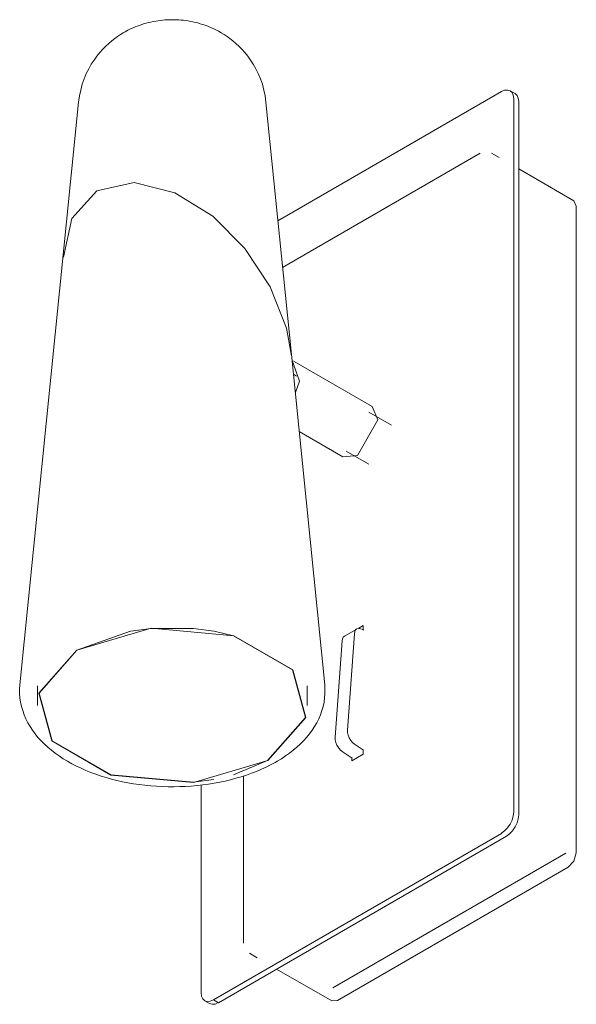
# Model space of a CAD drawing. Header units: millimetres. Extents: x -6779 to -4904, y -1192 to 6779.
# Tile 2 of 4: x -5871 to -5776, y -1192 to -1023. Entities that reach past the tile are written whole.
import ezdxf

# ---------------------------------------------------------------- set-up
doc = ezdxf.new("R2010")
doc.units = ezdxf.units.MM
doc.layers.add('E-LITE-EQPM', color=7, linetype='Continuous', lineweight=20)

# ---------------------------------------------------------------- blocks, each defined once
blk = doc.blocks.new('29039 - 29040 LAO LED White wall lamp 1L-561964-00 Isometrico PDF')
at = {"layer": 'E-LITE-EQPM', "color": 9, "lineweight": 9, "true_color": 0xc0c0c0}
for p, q in [((-6953.43, -1035.04), (-6991.87, -1057.23)), ((-6951.09, -1035.38), (-6951.94, -1034.89)), ((-6951.32, -1158.75), (-6951.32, -1036.26)), ((-7026.12, -1036.82), (-7028.65, -1061.92)), ((-6989.54, -1080.16), (-6993.91, -1036.82)), ((-6950.47, -1036.75), (-6950.47, -1159.24)), ((-6957.12, -1045.61), (-6991.06, -1065.21)), ((-6953.85, -1046.37), (-6955.16, -1045.61)), ((-6940.98, -1053.8), (-6950.47, -1048.32)), ((-6940.58, -1054.7), (-6940.98, -1053.8)), ((-6940.58, -1054.7), (-6940.58, -1165.76)), ((-7028.65, -1061.92), (-7036.2, -1136.91)), ((-6983.82, -1136.91), (-6989.54, -1080.16)), ((-6989.18, -1081.31), (-6989.45, -1081.19)), ((-6975.69, -1089.1), (-6989.09, -1081.36)), ((-6988.68, -1083.89), (-6989.21, -1083.58)), ((-6972.35, -1092.34), (-6976.26, -1090.08)), ((-6988.22, -1093.41), (-6980.69, -1097.76)), ((-6980.13, -1096.77), (-6976.22, -1099.03)), ((-6980.69, -1097.76), (-6978.19, -1097.51)), ((-7026.4, -1130.97), (-7017.2, -1127.71)), ((-7017.17, -1127.7), (-7013.65, -1127.22)), ((-7013.64, -1127.21), (-7006.39, -1127.21)), ((-7006.38, -1127.22), (-7002.85, -1127.7)), ((-6978.31, -1127.32), (-6980.43, -1128.55)), ((-6977.98, -1127.19), (-6977.2, -1126.74)), ((-6977.13, -1127.51), (-6977.29, -1127.42)), ((-6977.2, -1126.74), (-6977.2, -1127.47)), ((-6982.04, -1145.9), (-6980.84, -1129.35)), ((-6978.72, -1128.12), (-6979.92, -1144.68)), ((-7033.18, -1137.07), (-7033.18, -1140.43)), ((-6986.84, -1140.43), (-6986.84, -1137.07)), ((-6978.67, -1147.1), (-6977.13, -1148.13)), ((-6979.25, -1149.36), (-6980.79, -1148.33)), ((-6977.2, -1148.78), (-6979.18, -1149.93)), ((-6979.18, -1149.93), (-6979.18, -1149.31)), ((-6977.2, -1148.17), (-6977.2, -1148.78)), ((-6993.63, -1149.88), (-6999.49, -1152.34)), ((-6997.75, -1152.51), (-6997.75, -1181.29)), ((-7005.06, -1154.08), (-7005.06, -1189.77)), ((-7002.94, -1191), (-6953.44, -1162.42)), ((-6952.6, -1162.91), (-7002.09, -1191.49)), ((-6982.41, -1188.92), (-6942.39, -1165.82)), ((-6981.6, -1191.08), (-6941.99, -1168.22)), ((-6996.77, -1183), (-6995.44, -1183.76)), ((-6992.08, -1185.7), (-6982.59, -1191.18)), ((-7004.45, -1191.14), (-7003.6, -1191.63)), ((-7002.09, -1191.49), (-7002.94, -1191)), ((-6982.59, -1191.18), (-6981.6, -1191.08))]:
    blk.add_line(p, q, dxfattribs=at)
for points in [[(-6993.91, -1036.82, 0), (-6994.05, -1035.78, 0), (-6994.26, -1034.76, 0), (-6994.53, -1033.78, 0), (-6994.86, -1032.84, 0), (-6995.23, -1031.95, 0), (-6995.64, -1031.12, 0), (-6996.09, -1030.34, 0), (-6996.56, -1029.61, 0), (-6997.05, -1028.94, 0), (-6997.55, -1028.32, 0), (-6998.06, -1027.75, 0), (-6998.57, -1027.23, 0), (-6999.08, -1026.76, 0), (-6999.6, -1026.32, 0), (-7000.1, -1025.93, 0), (-7000.61, -1025.57, 0), (-7001.1, -1025.24, 0), (-7001.59, -1024.94, 0), (-7002.07, -1024.67, 0), (-7002.54, -1024.43, 0), (-7003.01, -1024.2, 0), (-7003.47, -1024, 0), (-7003.92, -1023.82, 0), (-7004.36, -1023.65, 0), (-7004.8, -1023.51, 0), (-7005.23, -1023.37, 0), (-7005.65, -1023.25, 0), (-7006.07, -1023.15, 0), (-7006.49, -1023.05, 0), (-7006.9, -1022.97, 0), (-7007.3, -1022.9, 0), (-7007.71, -1022.84, 0), (-7008.11, -1022.79, 0), (-7008.51, -1022.75, 0), (-7008.9, -1022.72, 0), (-7009.3, -1022.7, 0), (-7009.69, -1022.69, 0), (-7010.09, -1022.68, 0), (-7010.48, -1022.69, 0), (-7010.87, -1022.7, 0), (-7011.27, -1022.73, 0), (-7011.67, -1022.76, 0), (-7012.06, -1022.81, 0), (-7012.47, -1022.86, 0), (-7012.87, -1022.92, 0), (-7013.28, -1023, 0), (-7013.69, -1023.09, 0), (-7014.11, -1023.18, 0), (-7014.53, -1023.29, 0), (-7014.95, -1023.42, 0), (-7015.39, -1023.56, 0), (-7015.83, -1023.71, 0), (-7016.27, -1023.88, 0), (-7016.73, -1024.07, 0), (-7017.19, -1024.28, 0), (-7017.65, -1024.51, 0), (-7018.13, -1024.77, 0), (-7018.35, -1024.89, 0)], [(-7026.12, -1036.82, 0), (-7025.97, -1035.78, 0), (-7025.76, -1034.76, 0), (-7025.49, -1033.78, 0), (-7025.17, -1032.84, 0), (-7024.8, -1031.95, 0), (-7024.38, -1031.12, 0), (-7023.94, -1030.34, 0), (-7023.47, -1029.61, 0), (-7022.98, -1028.94, 0), (-7022.48, -1028.32, 0), (-7021.97, -1027.75, 0), (-7021.46, -1027.23, 0), (-7020.94, -1026.76, 0), (-7020.43, -1026.32, 0), (-7019.92, -1025.93, 0), (-7019.42, -1025.57, 0), (-7018.92, -1025.24, 0), (-7018.44, -1024.94, 0), (-7018.35, -1024.89, 0)], [(-6951.32, -1036.26, 0), (-6951.4, -1035.67, 0), (-6951.61, -1035.2, 0), (-6951.94, -1034.89, 0), (-6952.38, -1034.76, 0), (-6952.89, -1034.81, 0), (-6953.43, -1035.04, 0)], [(-6951.09, -1035.38, 0), (-6950.76, -1035.69, 0), (-6950.55, -1036.16, 0), (-6950.47, -1036.75, 0)], [(-7023, -1052.09, 0), (-7016.58, -1050.64, 0), (-7009.58, -1052.39, 0), (-7003.06, -1056.44, 0), (-6997.53, -1062, 0), (-6993.21, -1068.53, 0), (-6990.39, -1075.66, 0), (-6989.52, -1080.39, 0)], [(-6989.52, -1080.39, 0), (-6990.39, -1075.66, 0), (-6993.21, -1068.53, 0), (-6997.53, -1062, 0), (-7003.06, -1056.44, 0), (-7009.58, -1052.39, 0), (-7016.58, -1050.64, 0), (-7023, -1052.09, 0)], [(-7028.74, -1063.45, 0), (-7027.28, -1056.81, 0), (-7023, -1052.09, 0)], [(-7023, -1052.09, 0), (-7027.28, -1056.81, 0), (-7028.74, -1063.45, 0)], [(-6989.43, -1081.21, 0), (-6988.17, -1084.75, 0), (-6988.86, -1086.72, 0)], [(-6978.19, -1097.51, 0), (-6974.66, -1091.38, 0), (-6975.69, -1089.1, 0)], [(-6993.57, -1149.92, 0), (-6987.05, -1142.53, 0), (-6989.3, -1134.33, 0), (-6999.46, -1128.47, 0), (-7013.65, -1127.17, 0), (-7026.45, -1130.93, 0)], [(-7002.83, -1127.71, 0), (-6999.49, -1128.51, 0), (-6989.37, -1134.35, 0), (-6987.13, -1142.52, 0), (-6993.63, -1149.88, 0)], [(-6977.29, -1127.42, 0), (-6977.64, -1127.27, 0), (-6977.98, -1127.23, 0), (-6978.27, -1127.3, 0), (-6978.5, -1127.48, 0), (-6978.65, -1127.76, 0), (-6978.72, -1128.12, 0)], [(-6980.84, -1129.35, 0), (-6980.77, -1128.99, 0), (-6980.62, -1128.71, 0), (-6980.39, -1128.53, 0)], [(-7026.45, -1130.93, 0), (-7032.98, -1138.33, 0), (-7030.73, -1146.52, 0), (-7020.57, -1152.39, 0), (-7006.38, -1153.68, 0), (-6993.57, -1149.92, 0)], [(-7002.85, -1153.15, 0), (-7006.39, -1153.64, 0), (-7020.53, -1152.34, 0), (-7030.66, -1146.5, 0), (-7032.9, -1138.33, 0), (-7026.4, -1130.97, 0)], [(-7036.2, -1136.91, 0), (-7036.25, -1137.65, 0), (-7036.25, -1138.4, 0), (-7036.2, -1139.14, 0), (-7036.09, -1139.87, 0), (-7035.94, -1140.6, 0), (-7035.73, -1141.32, 0), (-7035.48, -1142.03, 0), (-7035.19, -1142.72, 0), (-7034.85, -1143.4, 0), (-7034.47, -1144.06, 0), (-7034.05, -1144.7, 0), (-7033.59, -1145.32, 0), (-7033.1, -1145.92, 0), (-7032.57, -1146.51, 0), (-7032.01, -1147.07, 0), (-7031.41, -1147.61, 0), (-7030.79, -1148.14, 0), (-7030.14, -1148.64, 0), (-7029.46, -1149.12, 0), (-7028.75, -1149.59, 0), (-7028.02, -1150.03, 0), (-7027.26, -1150.46, 0), (-7026.48, -1150.86, 0), (-7025.68, -1151.24, 0), (-7024.85, -1151.6, 0), (-7024.01, -1151.94, 0), (-7023.14, -1152.26, 0), (-7022.26, -1152.56, 0), (-7021.36, -1152.83, 0), (-7020.45, -1153.09, 0), (-7019.52, -1153.32, 0), (-7018.58, -1153.53, 0), (-7017.63, -1153.72, 0), (-7016.66, -1153.88, 0), (-7015.69, -1154.03, 0), (-7014.71, -1154.15, 0), (-7013.72, -1154.24, 0), (-7012.73, -1154.32, 0), (-7011.73, -1154.37, 0), (-7010.74, -1154.4, 0), (-7009.74, -1154.4, 0), (-7008.74, -1154.38, 0), (-7007.74, -1154.34, 0), (-7006.75, -1154.28, 0), (-7005.76, -1154.19, 0), (-7004.77, -1154.08, 0), (-7003.8, -1153.95, 0), (-7002.83, -1153.79, 0), (-7001.87, -1153.62, 0), (-7000.92, -1153.42, 0), (-6999.99, -1153.19, 0), (-6999.07, -1152.95, 0), (-6998.16, -1152.68, 0), (-6997.27, -1152.4, 0), (-6996.4, -1152.09, 0), (-6995.55, -1151.76, 0), (-6994.71, -1151.4, 0), (-6993.9, -1151.03, 0), (-6993.11, -1150.64, 0), (-6992.34, -1150.22, 0), (-6992.07, -1150.07, 0)], [(-6983.82, -1136.91, 0), (-6983.77, -1137.65, 0), (-6983.78, -1138.4, 0), (-6983.83, -1139.14, 0), (-6983.93, -1139.87, 0), (-6984.09, -1140.6, 0), (-6984.29, -1141.32, 0), (-6984.54, -1142.03, 0), (-6984.84, -1142.72, 0), (-6985.18, -1143.4, 0), (-6985.56, -1144.06, 0), (-6985.98, -1144.7, 0), (-6986.44, -1145.32, 0), (-6986.93, -1145.92, 0), (-6987.46, -1146.51, 0), (-6988.02, -1147.07, 0), (-6988.61, -1147.61, 0), (-6989.23, -1148.14, 0), (-6989.89, -1148.64, 0), (-6990.57, -1149.12, 0), (-6991.27, -1149.59, 0), (-6992.01, -1150.03, 0), (-6992.07, -1150.07, 0)], [(-6980.79, -1148.33, 0), (-6981.14, -1148.04, 0), (-6981.46, -1147.67, 0), (-6981.72, -1147.24, 0), (-6981.92, -1146.78, 0), (-6982.03, -1146.32, 0), (-6982.04, -1145.9, 0)], [(-6979.92, -1144.68, 0), (-6979.9, -1145.1, 0), (-6979.79, -1145.56, 0), (-6979.6, -1146.01, 0), (-6979.34, -1146.44, 0), (-6979.02, -1146.81, 0), (-6978.67, -1147.1, 0)], [(-6953.43, -1162.4, 0), (-6952.89, -1162, 0), (-6952.38, -1161.46, 0), (-6951.94, -1160.82, 0), (-6951.61, -1160.13, 0), (-6951.4, -1159.42, 0), (-6951.32, -1158.75, 0)], [(-6950.47, -1159.24, 0), (-6950.55, -1159.91, 0), (-6950.76, -1160.62, 0), (-6951.09, -1161.31, 0), (-6951.53, -1161.95, 0), (-6952.04, -1162.49, 0), (-6952.58, -1162.89, 0)], [(-6941.99, -1168.22, 0), (-6940.99, -1167.16, 0), (-6940.58, -1165.76, 0)], [(-7005.06, -1189.77, 0), (-7004.99, -1190.36, 0), (-7004.78, -1190.83, 0), (-7004.45, -1191.14, 0), (-7004.01, -1191.27, 0), (-7003.5, -1191.22, 0), (-7002.96, -1190.99, 0)], [(-7002.11, -1191.48, 0), (-7002.65, -1191.71, 0), (-7003.16, -1191.76, 0), (-7003.6, -1191.63, 0)]]:
    blk.add_polyline3d(points, dxfattribs=at)

msp = doc.modelspace()

# ---------------------------------------------------------------- block references
at = {"layer": 'E-LITE-EQPM', "color": 9, "lineweight": 9, "true_color": 0xc0c0c0}
msp.add_blockref('29039 - 29040 LAO LED White wall lamp 1L-561964-00 Isometrico PDF', (1164.91, 0), dxfattribs=at)

doc.saveas('drawing.dxf')
